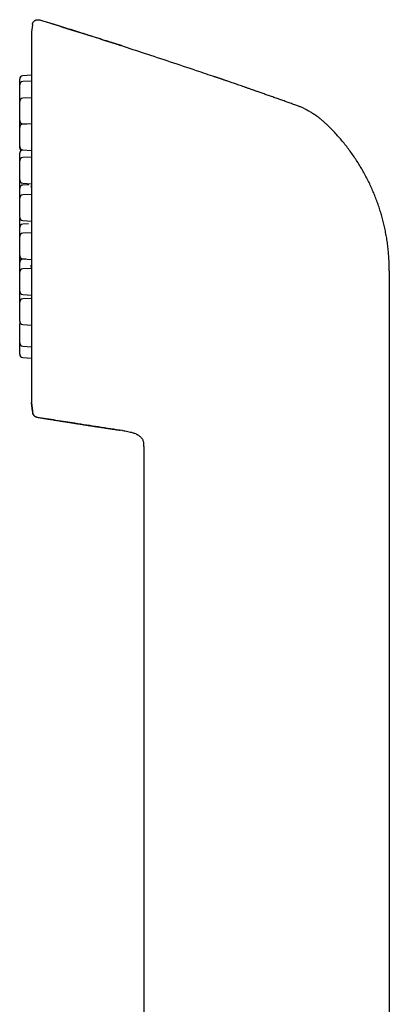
# Model space of a CAD drawing. Header units: millimetres. Extents: x 8 to 877, y 12 to 891.
# Tile 32 of 61: x 218 to 251, y 802 to 891. Entities that reach past the tile are written whole.
import ezdxf

# ---------------------------------------------------------------- set-up
doc = ezdxf.new("R2010")
doc.units = ezdxf.units.MM

msp = doc.modelspace()

# ---------------------------------------------------------------- linework, layer by layer
at = {"color": 7, "linetype": 'Continuous', "lineweight": 30}
for p, q in [((219.488, 890.758), (219.488, 890.765)), ((218.845, 890.333), (218.778, 889.704)), ((218.845, 890.339), (218.845, 890.333)), ((218.777, 889.678), (218.777, 856.285)), ((218.778, 889.678), (218.778, 889.693)), ((218.777, 885.774), (217.988, 885.732)), ((218.777, 885.258), (217.988, 885.217)), ((218.777, 883.758), (217.988, 883.717)), ((242.943, 882.955), (242.943, 882.949)), ((218.777, 881.406), (217.988, 881.365)), ((217.988, 881.4), (218.319, 881.382)), ((217.988, 879.048), (218.727, 879.009)), ((218.777, 878.412), (217.988, 878.37)), ((217.988, 876.053), (218.777, 876.012)), ((218.529, 875.919), (217.988, 875.89)), ((218.777, 875.041), (217.988, 874.999)), ((217.988, 872.682), (218.777, 872.641)), ((218.494, 872.401), (217.988, 872.374)), ((218.777, 871.592), (217.988, 871.551)), ((217.988, 869.234), (218.777, 869.193)), ((218.247, 869.22), (217.988, 869.207)), ((218.754, 868.373), (217.988, 868.332)), ((251.003, 868.164), (251.003, 855.504)), ((217.988, 866.015), (218.777, 865.974)), ((218.705, 865.666), (217.988, 865.629)), ((217.988, 863.312), (218.777, 863.27)), ((217.988, 861.364), (218.777, 861.323)), ((217.988, 860.345), (218.777, 860.303)), ((218.778, 856.271), (218.778, 856.285)), ((218.778, 856.258), (218.858, 855.504)), ((218.857, 855.504), (218.778, 856.253)), ((218.857, 855.504), (218.868, 855.397)), ((251.003, 855.504), (251.003, 736.104)), ((226.968, 853.768), (227.012, 853.761)), ((226.968, 853.768), (227.012, 853.761)), ((228.454, 853.307), (228.495, 853.274)), ((228.872, 852.599), (228.873, 852.592)), ((228.883, 852.317), (228.883, 763.198))]:
    msp.add_line(p, q, dxfattribs=at)
at = {"color": 7, "linetype": 'Continuous', "lineweight": 30, "flags": 128}
msp.add_lwpolyline([(217.706, 872.94), (217.706, 872.936), (217.703, 872.898)], dxfattribs=at)
at = {"color": 7, "linetype": 'Continuous', "lineweight": 30}
for centre, start, end in [((219.077, 889.678), 177.11209, 180), ((218.003, 885.433), 93, 180), ((218.003, 884.917), 93, 180), ((218.003, 883.417), 93, 180), ((218.003, 881.699), 180, 267), ((218.003, 881.065), 93, 180), ((218.003, 879.347), 180, 267), ((218.003, 879.232), 180, 232.20514), ((218.003, 878.758), 101.01134, 180), ((218.003, 878.071), 93, 180), ((218.003, 876.353), 180, 267), ((218.003, 875.591), 93, 180), ((218.003, 874.7), 93, 180), ((218.003, 872.982), 180, 267), ((218.003, 872.075), 93, 180), ((218.003, 871.251), 93, 180), ((218.003, 869.534), 180, 267), ((218.003, 868.907), 93, 180), ((218.003, 868.033), 93, 180), ((218.003, 866.315), 180, 267), ((218.003, 865.329), 93, 180), ((218.003, 863.611), 180, 267), ((218.003, 863.381), 157.47225, 180), ((218.003, 861.664), 180, 267), ((218.003, 860.644), 180, 267), ((219.077, 856.285), 180, 182.57328)]:
    msp.add_arc(centre, 0.3, start, end, dxfattribs=at)
for points, knots in [([(218.845, 890.339), (218.847, 890.355), (218.851, 890.388), (218.865, 890.438), (218.883, 890.488), (218.908, 890.537), (218.939, 890.584), (218.976, 890.629), (219.018, 890.669), (219.065, 890.704), (219.116, 890.734), (219.17, 890.757), (219.225, 890.774), (219.281, 890.784), (219.336, 890.787), (219.389, 890.785), (219.44, 890.778), (219.472, 890.769), (219.488, 890.765)], [0, 0, 0, 0, 0.05595, 0.11427, 0.174787, 0.237264, 0.301403, 0.366849, 0.433195, 0.5, 0.566805, 0.633151, 0.698597, 0.762736, 0.825213, 0.88573, 0.94405, 1, 1, 1, 1]), ([(219.488, 890.765), (220.276, 890.523), (221.851, 890.039), (224.21, 889.297), (225.863, 888.772), (226.729, 888.49), (226.811, 888.463)], [0, 0, 0, 0, 0.3220646, 0.6441293, 0.9661939, 1, 1, 1, 1]), ([(226.861, 888.448), (226.852, 888.451), (226.835, 888.456), (226.805, 888.465), (226.773, 888.475), (226.739, 888.485), (226.702, 888.496), (226.666, 888.507), (226.632, 888.517), (226.6, 888.527), (226.567, 888.537), (226.528, 888.549), (226.484, 888.564), (226.431, 888.581), (226.363, 888.602), (226.278, 888.63), (226.172, 888.664), (226.053, 888.702), (225.92, 888.745), (225.775, 888.791), (225.616, 888.842), (225.446, 888.896), (225.262, 888.955), (225.068, 889.017), (224.865, 889.082), (224.653, 889.149), (224.429, 889.22), (224.193, 889.295), (223.945, 889.373), (223.669, 889.46), (223.362, 889.557), (223.023, 889.663), (222.668, 889.775), (222.31, 889.887), (221.95, 889.999), (221.59, 890.111), (221.217, 890.227), (220.83, 890.346), (220.43, 890.469), (220.016, 890.597), (219.701, 890.693), (219.523, 890.748), (219.488, 890.758)], [0, 0, 0, 0, 0.011023, 0.021143, 0.030407, 0.038876, 0.046631, 0.053775, 0.058814, 0.06365, 0.068361, 0.073028, 0.079325, 0.08614, 0.093952, 0.106033, 0.119927, 0.135635, 0.153157, 0.172492, 0.193248, 0.215753, 0.240008, 0.266012, 0.292345, 0.320259, 0.349752, 0.380826, 0.41348, 0.447714, 0.490091, 0.534662, 0.581429, 0.630392, 0.675963, 0.723285, 0.772357, 0.82318, 0.875753, 0.930077, 0.986151, 1, 1, 1, 1]), ([(226.861, 888.447), (227.546, 888.226), (229.015, 887.75), (231.264, 887.006), (233.386, 886.295), (234.724, 885.837), (235.281, 885.646)], [0, 0, 0, 0, 0.243518, 0.5221, 0.800681, 1, 1, 1, 1]), ([(217.703, 884.922), (217.703, 884.938), (217.703, 884.981), (217.703, 885.046), (217.703, 885.117), (217.703, 885.182), (217.703, 885.241), (217.703, 885.287), (217.703, 885.323), (217.703, 885.35), (217.703, 885.38), (217.703, 885.408), (217.703, 885.429), (217.703, 885.431), (217.703, 885.433)], [0, 0, 0, 0, 0.053448, 0.141472, 0.229631, 0.318862, 0.407689, 0.495713, 0.554427, 0.61348, 0.673146, 0.782151, 0.89052, 1, 1, 1, 1]), ([(242.943, 882.95), (242.855, 882.982), (242.634, 883.061), (242.284, 883.187), (241.896, 883.326), (241.52, 883.461), (241.156, 883.591), (240.783, 883.723), (240.403, 883.858), (240.019, 883.994), (239.65, 884.124), (239.309, 884.244), (238.995, 884.355), (238.707, 884.456), (238.432, 884.552), (238.17, 884.644), (237.921, 884.731), (237.684, 884.813), (237.461, 884.891), (237.249, 884.964), (237.05, 885.033), (236.862, 885.098), (236.688, 885.158), (236.528, 885.214), (236.381, 885.264), (236.249, 885.31), (236.131, 885.351), (236.026, 885.387), (235.939, 885.417), (235.87, 885.44), (235.815, 885.459), (235.753, 885.481), (235.683, 885.505), (235.604, 885.534), (235.524, 885.562), (235.443, 885.591), (235.361, 885.62), (235.309, 885.638), (235.282, 885.648)], [0, 0, 0, 0, 0.033967, 0.085296, 0.135123, 0.183447, 0.230268, 0.275586, 0.327067, 0.376461, 0.423766, 0.468983, 0.507591, 0.544534, 0.579813, 0.613426, 0.645374, 0.675658, 0.704276, 0.731229, 0.75696, 0.780966, 0.803245, 0.823798, 0.842624, 0.859433, 0.874576, 0.888055, 0.899867, 0.907707, 0.914593, 0.92111, 0.931299, 0.942331, 0.954515, 0.968081, 0.9832, 1, 1, 1, 1]), ([(217.703, 884.058), (217.703, 884.08), (217.703, 884.123), (217.703, 884.188), (217.703, 884.251), (217.703, 884.314), (217.703, 884.382), (217.703, 884.455), (217.703, 884.531), (217.703, 884.601), (217.703, 884.667), (217.703, 884.726), (217.703, 884.772), (217.703, 884.807), (217.703, 884.834), (217.703, 884.864), (217.703, 884.893), (217.703, 884.914), (217.703, 884.916), (217.703, 884.917)], [0, 0, 0, 0, 0.048216, 0.09605, 0.143778, 0.191674, 0.240014, 0.305214, 0.369825, 0.434536, 0.500033, 0.565233, 0.629844, 0.672942, 0.716288, 0.760083, 0.840095, 0.91964, 1, 1, 1, 1]), ([(217.703, 883.422), (217.703, 883.431), (217.703, 883.46), (217.703, 883.515), (217.703, 883.578), (217.703, 883.636), (217.703, 883.688), (217.703, 883.757), (217.703, 883.844), (217.703, 883.95), (217.703, 884.022), (217.703, 884.058)], [0, 0, 0, 0, 0.0611566, 0.1835903, 0.3049165, 0.3858445, 0.4672393, 0.549478, 0.6998931, 0.8492627, 1, 1, 1, 1]), ([(217.703, 882.558), (217.703, 882.58), (217.703, 882.623), (217.703, 882.687), (217.703, 882.751), (217.703, 882.813), (217.703, 882.882), (217.703, 882.955), (217.703, 883.03), (217.703, 883.101), (217.703, 883.166), (217.703, 883.226), (217.703, 883.272), (217.703, 883.307), (217.703, 883.334), (217.703, 883.364), (217.703, 883.392), (217.703, 883.413), (217.703, 883.416), (217.703, 883.417)], [0, 0, 0, 0, 0.048216, 0.09605, 0.143778, 0.191674, 0.240014, 0.305214, 0.369825, 0.434536, 0.500033, 0.565233, 0.629844, 0.672942, 0.716288, 0.760083, 0.840095, 0.91964, 1, 1, 1, 1]), ([(243.383, 882.764), (243.311, 882.799), (243.167, 882.869), (243.017, 882.926), (242.943, 882.955)], [0, 0, 0, 0, 0.50044, 1, 1, 1, 1]), ([(242.943, 882.955), (242.943, 882.954), (242.943, 882.954), (242.943, 882.951), (242.943, 882.95)], [0, 0, 0, 0, 0.455529, 1, 1, 1, 1]), ([(243.383, 882.764), (243.444, 882.733), (243.56, 882.672), (243.726, 882.579), (243.877, 882.492), (243.984, 882.428), (244.051, 882.388), (244.082, 882.369), (244.112, 882.35), (244.142, 882.332), (244.171, 882.314), (244.198, 882.296), (244.227, 882.277), (244.26, 882.256), (244.301, 882.229), (244.35, 882.195), (244.408, 882.155), (244.475, 882.107), (244.548, 882.053), (244.629, 881.99), (244.713, 881.923), (244.789, 881.86), (244.857, 881.803), (244.958, 881.716), (245.099, 881.589), (245.219, 881.478), (245.279, 881.422)], [0, 0, 0, 0, 0.08756, 0.168985, 0.244013, 0.31247, 0.328653, 0.344424, 0.359786, 0.374738, 0.389283, 0.403421, 0.416222, 0.433673, 0.454723, 0.479373, 0.510188, 0.54526, 0.584605, 0.628246, 0.676208, 0.722663, 0.756057, 0.789498, 0.894789, 1, 1, 1, 1]), ([(217.703, 881.699), (217.703, 881.7), (217.703, 881.7), (217.703, 881.708), (217.703, 881.72), (217.703, 881.737), (217.703, 881.761), (217.703, 881.794), (217.703, 881.839), (217.703, 881.891), (217.703, 881.95), (217.703, 882.015), (217.703, 882.078), (217.703, 882.136), (217.703, 882.188), (217.703, 882.257), (217.703, 882.344), (217.703, 882.45), (217.703, 882.522), (217.703, 882.558)], [0, 0, 0, 0, 0.048154, 0.095957, 0.143683, 0.191612, 0.240016, 0.305216, 0.369827, 0.434537, 0.500033, 0.565233, 0.629843, 0.67294, 0.716286, 0.760081, 0.840182, 0.919727, 1, 1, 1, 1]), ([(217.703, 881.07), (217.703, 881.089), (217.703, 881.13), (217.703, 881.197), (217.703, 881.27), (217.703, 881.346), (217.703, 881.417), (217.703, 881.482), (217.703, 881.541), (217.703, 881.587), (217.703, 881.623), (217.703, 881.65), (217.703, 881.68), (217.703, 881.708), (217.703, 881.729), (217.703, 881.731), (217.703, 881.733)], [0, 0, 0, 0, 0.052909, 0.109547, 0.185941, 0.261644, 0.337463, 0.414204, 0.490597, 0.5663, 0.616796, 0.667583, 0.718897, 0.812644, 0.905845, 1, 1, 1, 1]), ([(217.703, 880.206), (217.703, 880.228), (217.703, 880.271), (217.703, 880.335), (217.703, 880.399), (217.703, 880.461), (217.703, 880.53), (217.703, 880.603), (217.703, 880.679), (217.703, 880.749), (217.703, 880.815), (217.703, 880.874), (217.703, 880.92), (217.703, 880.955), (217.703, 880.982), (217.703, 881.012), (217.703, 881.04), (217.703, 881.061), (217.703, 881.064), (217.703, 881.065)], [0, 0, 0, 0, 0.048216, 0.09605, 0.143778, 0.191674, 0.240014, 0.305214, 0.369825, 0.434536, 0.500033, 0.565233, 0.629844, 0.672942, 0.716288, 0.760083, 0.840095, 0.91964, 1, 1, 1, 1]), ([(249.79, 874.7), (249.728, 874.859), (249.603, 875.175), (249.399, 875.643), (249.183, 876.105), (248.955, 876.561), (248.713, 877.011), (248.459, 877.453), (248.193, 877.889), (247.914, 878.316), (247.624, 878.736), (247.322, 879.147), (247.009, 879.55), (246.684, 879.944), (246.349, 880.328), (246.003, 880.703), (245.647, 881.069), (245.401, 881.304), (245.279, 881.422)], [0, 0, 0, 0, 0.062501, 0.125001, 0.187501, 0.25, 0.3125, 0.375, 0.437501, 0.500001, 0.562502, 0.625002, 0.687501, 0.750001, 0.8125, 0.874999, 0.9375, 1, 1, 1, 1]), ([(217.703, 879.347), (217.703, 879.348), (217.703, 879.349), (217.703, 879.356), (217.703, 879.368), (217.703, 879.385), (217.703, 879.409), (217.703, 879.443), (217.703, 879.487), (217.703, 879.539), (217.703, 879.598), (217.703, 879.663), (217.703, 879.726), (217.703, 879.784), (217.703, 879.836), (217.703, 879.905), (217.703, 879.992), (217.703, 880.098), (217.703, 880.17), (217.703, 880.206)], [0, 0, 0, 0, 0.048154, 0.095957, 0.143683, 0.191612, 0.240016, 0.305216, 0.369827, 0.434537, 0.500033, 0.565233, 0.629843, 0.67294, 0.716286, 0.760081, 0.840182, 0.919727, 1, 1, 1, 1]), ([(217.703, 879.232), (217.703, 879.233), (217.703, 879.234), (217.703, 879.241), (217.703, 879.253), (217.703, 879.27), (217.703, 879.295), (217.703, 879.318), (217.703, 879.338), (217.703, 879.343)], [0, 0, 0, 0, 0.148047, 0.295012, 0.441745, 0.589097, 0.737912, 0.938365, 1, 1, 1, 1]), ([(217.703, 878.075), (217.703, 878.081), (217.703, 878.107), (217.703, 878.154), (217.703, 878.223), (217.703, 878.296), (217.703, 878.372), (217.703, 878.442), (217.703, 878.508), (217.703, 878.567), (217.703, 878.613), (217.703, 878.648), (217.703, 878.675), (217.703, 878.705), (217.703, 878.733), (217.703, 878.754), (217.703, 878.757), (217.703, 878.758)], [0, 0, 0, 0, 0.01436, 0.069496, 0.125143, 0.200198, 0.274575, 0.349067, 0.424463, 0.499519, 0.573896, 0.623507, 0.673405, 0.72382, 0.815925, 0.907494, 1, 1, 1, 1]), ([(217.703, 877.212), (217.703, 877.233), (217.703, 877.277), (217.703, 877.341), (217.703, 877.404), (217.703, 877.467), (217.703, 877.535), (217.703, 877.608), (217.703, 877.684), (217.703, 877.755), (217.703, 877.82), (217.703, 877.879), (217.703, 877.925), (217.703, 877.961), (217.703, 877.987), (217.703, 878.018), (217.703, 878.046), (217.703, 878.067), (217.703, 878.069), (217.703, 878.071)], [0, 0, 0, 0, 0.0482161, 0.0960504, 0.1437775, 0.1916741, 0.2400136, 0.3052143, 0.3698253, 0.434536, 0.5000326, 0.5652334, 0.6298445, 0.6729419, 0.7162879, 0.7600833, 0.8400948, 0.9196401, 1, 1, 1, 1]), ([(217.703, 876.353), (217.703, 876.353), (217.703, 876.354), (217.703, 876.362), (217.703, 876.374), (217.703, 876.391), (217.703, 876.415), (217.703, 876.448), (217.703, 876.492), (217.703, 876.544), (217.703, 876.603), (217.703, 876.668), (217.703, 876.731), (217.703, 876.789), (217.703, 876.841), (217.703, 876.91), (217.703, 876.997), (217.703, 877.104), (217.703, 877.176), (217.703, 877.212)], [0, 0, 0, 0, 0.048154, 0.095957, 0.143683, 0.191612, 0.240016, 0.305216, 0.369827, 0.434537, 0.500033, 0.565233, 0.629843, 0.67294, 0.716286, 0.760081, 0.840182, 0.919727, 1, 1, 1, 1]), ([(217.703, 875.592), (217.703, 875.614), (217.703, 875.657), (217.703, 875.722), (217.703, 875.785), (217.703, 875.848), (217.703, 875.916), (217.703, 875.989), (217.703, 876.065), (217.703, 876.135), (217.703, 876.201), (217.703, 876.26), (217.703, 876.306), (217.703, 876.334), (217.703, 876.346), (217.703, 876.348)], [0, 0, 0, 0, 0.0703561, 0.1401551, 0.2097978, 0.2796876, 0.3502239, 0.4453636, 0.539643, 0.6340677, 0.7296393, 0.8247793, 0.9190586, 0.9819456, 1, 1, 1, 1]), ([(218.777, 876.01), (218.775, 875.996), (218.771, 875.969), (218.766, 875.933), (218.761, 875.901), (218.756, 875.873), (218.751, 875.843), (218.745, 875.811), (218.738, 875.778), (218.731, 875.749), (218.726, 875.729), (218.721, 875.714), (218.72, 875.712), (218.72, 875.712)], [0, 0, 0, 0, 0.0823972, 0.1632472, 0.2362784, 0.3014833, 0.3680005, 0.4665489, 0.5821687, 0.7037306, 0.8116385, 0.9059615, 1, 1, 1, 1]), ([(217.703, 874.704), (217.703, 874.713), (217.703, 874.744), (217.703, 874.797), (217.703, 874.861), (217.703, 874.924), (217.703, 874.987), (217.703, 875.055), (217.703, 875.128), (217.703, 875.204), (217.703, 875.275), (217.703, 875.34), (217.703, 875.399), (217.703, 875.445), (217.703, 875.48), (217.703, 875.507), (217.703, 875.537), (217.703, 875.566), (217.703, 875.587), (217.703, 875.589), (217.703, 875.591)], [0, 0, 0, 0, 0.020102, 0.067349, 0.114221, 0.160989, 0.207923, 0.255291, 0.319181, 0.382493, 0.445903, 0.510083, 0.573973, 0.637285, 0.679516, 0.721991, 0.764906, 0.843309, 0.921255, 1, 1, 1, 1]), ([(217.703, 873.841), (217.703, 873.862), (217.703, 873.905), (217.703, 873.97), (217.703, 874.033), (217.703, 874.096), (217.703, 874.164), (217.703, 874.237), (217.703, 874.313), (217.703, 874.384), (217.703, 874.449), (217.703, 874.508), (217.703, 874.554), (217.703, 874.589), (217.703, 874.616), (217.703, 874.646), (217.703, 874.675), (217.703, 874.696), (217.703, 874.698), (217.703, 874.7)], [0, 0, 0, 0, 0.048216, 0.09605, 0.143778, 0.191674, 0.240014, 0.305214, 0.369825, 0.434536, 0.500033, 0.565233, 0.629844, 0.672942, 0.716288, 0.760083, 0.840095, 0.91964, 1, 1, 1, 1]), ([(217.703, 872.982), (217.703, 872.982), (217.703, 872.983), (217.703, 872.99), (217.703, 873.003), (217.703, 873.019), (217.703, 873.044), (217.703, 873.077), (217.703, 873.121), (217.703, 873.173), (217.703, 873.232), (217.703, 873.297), (217.703, 873.36), (217.703, 873.418), (217.703, 873.47), (217.703, 873.539), (217.703, 873.626), (217.703, 873.733), (217.703, 873.804), (217.703, 873.841)], [0, 0, 0, 0, 0.048154, 0.095957, 0.143683, 0.191612, 0.240016, 0.305216, 0.369827, 0.434537, 0.500033, 0.565233, 0.629843, 0.67294, 0.716286, 0.760081, 0.840182, 0.919727, 1, 1, 1, 1]), ([(251.003, 868.164), (251.002, 868.342), (250.999, 868.698), (250.974, 869.233), (250.935, 869.766), (250.88, 870.299), (250.81, 870.829), (250.724, 871.357), (250.625, 871.867), (250.515, 872.36), (250.396, 872.836), (250.264, 873.308), (250.119, 873.777), (249.962, 874.241), (249.847, 874.547), (249.79, 874.7)], [0, 0, 0, 0, 0.0799998, 0.1599998, 0.2399998, 0.3199999, 0.3999996, 0.4799989, 0.5599981, 0.6333313, 0.7066649, 0.7799987, 0.8533326, 0.9266663, 1, 1, 1, 1]), ([(217.703, 872.079), (217.703, 872.088), (217.703, 872.117), (217.703, 872.168), (217.703, 872.232), (217.703, 872.294), (217.703, 872.363), (217.703, 872.436), (217.703, 872.511), (217.703, 872.582), (217.703, 872.647), (217.703, 872.707), (217.703, 872.753), (217.703, 872.788), (217.703, 872.815), (217.703, 872.845), (217.703, 872.873), (217.703, 872.894), (217.703, 872.897), (217.703, 872.898)], [0, 0, 0, 0, 0.0190323, 0.0683333, 0.1175239, 0.166889, 0.2167108, 0.2839106, 0.3505027, 0.4171976, 0.4847025, 0.5519025, 0.6184947, 0.6629135, 0.7075886, 0.7527269, 0.8351918, 0.9171761, 1, 1, 1, 1]), ([(217.703, 871.256), (217.703, 871.264), (217.703, 871.294), (217.703, 871.345), (217.703, 871.408), (217.703, 871.471), (217.703, 871.539), (217.703, 871.613), (217.703, 871.688), (217.703, 871.759), (217.703, 871.824), (217.703, 871.883), (217.703, 871.929), (217.703, 871.965), (217.703, 871.992), (217.703, 872.022), (217.703, 872.05), (217.703, 872.071), (217.703, 872.074), (217.703, 872.075)], [0, 0, 0, 0, 0.019032, 0.068333, 0.117524, 0.166889, 0.216711, 0.283911, 0.350503, 0.417198, 0.484702, 0.551903, 0.618495, 0.662914, 0.707589, 0.752727, 0.835192, 0.917176, 1, 1, 1, 1]), ([(217.703, 870.393), (217.703, 870.414), (217.703, 870.457), (217.703, 870.522), (217.703, 870.585), (217.703, 870.648), (217.703, 870.716), (217.703, 870.789), (217.703, 870.865), (217.703, 870.936), (217.703, 871.001), (217.703, 871.06), (217.703, 871.106), (217.703, 871.141), (217.703, 871.168), (217.703, 871.198), (217.703, 871.227), (217.703, 871.248), (217.703, 871.25), (217.703, 871.251)], [0, 0, 0, 0, 0.048216, 0.09605, 0.143778, 0.191674, 0.240014, 0.305214, 0.369825, 0.434536, 0.500033, 0.565233, 0.629844, 0.672942, 0.716288, 0.760083, 0.840095, 0.91964, 1, 1, 1, 1]), ([(217.703, 869.534), (217.703, 869.534), (217.703, 869.535), (217.703, 869.542), (217.703, 869.554), (217.703, 869.571), (217.703, 869.596), (217.703, 869.629), (217.703, 869.673), (217.703, 869.725), (217.703, 869.784), (217.703, 869.849), (217.703, 869.912), (217.703, 869.97), (217.703, 870.022), (217.703, 870.091), (217.703, 870.178), (217.703, 870.284), (217.703, 870.356), (217.703, 870.393)], [0, 0, 0, 0, 0.048154, 0.095957, 0.143683, 0.191612, 0.240016, 0.305216, 0.369827, 0.434537, 0.500033, 0.565233, 0.629843, 0.67294, 0.716286, 0.760081, 0.840182, 0.919727, 1, 1, 1, 1]), ([(217.703, 870.357), (217.703, 870.357), (217.703, 870.358), (217.703, 870.366), (217.703, 870.376), (217.703, 870.385), (217.703, 870.388)], [0, 0, 0, 0, 0.282045, 0.56203, 0.841571, 1, 1, 1, 1]), ([(217.703, 869.19), (217.703, 869.211), (217.703, 869.255), (217.703, 869.319), (217.703, 869.382), (217.703, 869.445), (217.703, 869.494), (217.703, 869.521), (217.703, 869.529)], [0, 0, 0, 0, 0.186228, 0.37098, 0.55532, 0.740313, 0.927017, 1, 1, 1, 1]), ([(217.703, 868.912), (217.703, 868.933), (217.703, 868.988), (217.703, 869.082), (217.703, 869.154), (217.703, 869.19)], [0, 0, 0, 0, 0.239679, 0.618107, 1, 1, 1, 1]), ([(217.703, 868.037), (217.703, 868.041), (217.703, 868.066), (217.703, 868.113), (217.703, 868.177), (217.703, 868.241), (217.703, 868.303), (217.703, 868.372), (217.703, 868.445), (217.703, 868.521), (217.703, 868.591), (217.703, 868.657), (217.703, 868.716), (217.703, 868.762), (217.703, 868.797), (217.703, 868.824), (217.703, 868.854), (217.703, 868.882), (217.703, 868.903), (217.703, 868.906), (217.703, 868.907)], [0, 0, 0, 0, 0.008106, 0.055931, 0.103378, 0.150718, 0.198226, 0.246174, 0.310846, 0.374934, 0.43912, 0.504085, 0.568758, 0.632845, 0.675593, 0.718588, 0.762028, 0.841391, 0.920291, 1, 1, 1, 1]), ([(218.698, 868.67), (218.698, 868.67), (218.697, 868.67), (218.7, 868.663), (218.702, 868.654), (218.706, 868.642), (218.71, 868.626), (218.714, 868.61), (218.717, 868.592), (218.722, 868.571), (218.727, 868.543), (218.734, 868.505), (218.742, 868.459), (218.75, 868.404), (218.759, 868.341), (218.768, 868.273), (218.774, 868.224), (218.777, 868.197), (218.777, 868.195)], [0, 0, 0, 0, 0.038645, 0.101089, 0.157411, 0.216795, 0.268509, 0.315706, 0.358494, 0.402072, 0.464747, 0.536568, 0.61756, 0.707738, 0.805415, 0.901055, 0.993119, 1, 1, 1, 1]), ([(217.703, 867.174), (217.703, 867.195), (217.703, 867.239), (217.703, 867.303), (217.703, 867.366), (217.703, 867.429), (217.703, 867.497), (217.703, 867.57), (217.703, 867.646), (217.703, 867.717), (217.703, 867.782), (217.703, 867.841), (217.703, 867.887), (217.703, 867.923), (217.703, 867.95), (217.703, 867.98), (217.703, 868.008), (217.703, 868.029), (217.703, 868.031), (217.703, 868.033)], [0, 0, 0, 0, 0.0482161, 0.0960504, 0.1437775, 0.1916741, 0.2400136, 0.3052143, 0.3698253, 0.434536, 0.5000326, 0.5652334, 0.6298445, 0.6729419, 0.7162879, 0.7600833, 0.8400948, 0.9196401, 1, 1, 1, 1]), ([(217.703, 866.315), (217.703, 866.315), (217.703, 866.316), (217.703, 866.324), (217.703, 866.336), (217.703, 866.353), (217.703, 866.377), (217.703, 866.41), (217.703, 866.454), (217.703, 866.506), (217.703, 866.565), (217.703, 866.63), (217.703, 866.693), (217.703, 866.751), (217.703, 866.803), (217.703, 866.872), (217.703, 866.959), (217.703, 867.066), (217.703, 867.138), (217.703, 867.174)], [0, 0, 0, 0, 0.048154, 0.095957, 0.143683, 0.191612, 0.240016, 0.305216, 0.369827, 0.434537, 0.500033, 0.565233, 0.629843, 0.67294, 0.716286, 0.760081, 0.840182, 0.919727, 1, 1, 1, 1]), ([(217.703, 865.856), (217.703, 865.878), (217.703, 865.921), (217.703, 865.985), (217.703, 866.049), (217.703, 866.111), (217.703, 866.18), (217.703, 866.247), (217.703, 866.291), (217.703, 866.31)], [0, 0, 0, 0, 0.135817, 0.270558, 0.404998, 0.539915, 0.676079, 0.859739, 1, 1, 1, 1]), ([(217.703, 865.334), (217.703, 865.35), (217.703, 865.382), (217.703, 865.434), (217.703, 865.486), (217.703, 865.555), (217.703, 865.642), (217.703, 865.748), (217.703, 865.82), (217.703, 865.856)], [0, 0, 0, 0, 0.111269, 0.214743, 0.318814, 0.423964, 0.616284, 0.807268, 1, 1, 1, 1]), ([(217.703, 864.47), (217.703, 864.492), (217.703, 864.535), (217.703, 864.6), (217.703, 864.663), (217.703, 864.725), (217.703, 864.794), (217.703, 864.867), (217.703, 864.943), (217.703, 865.013), (217.703, 865.079), (217.703, 865.138), (217.703, 865.184), (217.703, 865.219), (217.703, 865.246), (217.703, 865.276), (217.703, 865.304), (217.703, 865.325), (217.703, 865.328), (217.703, 865.329)], [0, 0, 0, 0, 0.048216, 0.09605, 0.143778, 0.191674, 0.240014, 0.305214, 0.369825, 0.434536, 0.500033, 0.565233, 0.629844, 0.672942, 0.716288, 0.760083, 0.840095, 0.91964, 1, 1, 1, 1]), ([(217.703, 863.611), (217.703, 863.612), (217.703, 863.613), (217.703, 863.62), (217.703, 863.632), (217.703, 863.649), (217.703, 863.673), (217.703, 863.707), (217.703, 863.751), (217.703, 863.803), (217.703, 863.862), (217.703, 863.927), (217.703, 863.99), (217.703, 864.048), (217.703, 864.1), (217.703, 864.169), (217.703, 864.256), (217.703, 864.362), (217.703, 864.434), (217.703, 864.47)], [0, 0, 0, 0, 0.048154, 0.095957, 0.143683, 0.191612, 0.240016, 0.305216, 0.369827, 0.434537, 0.500033, 0.565233, 0.629843, 0.67294, 0.716286, 0.760081, 0.840182, 0.919727, 1, 1, 1, 1]), ([(217.703, 862.523), (217.703, 862.544), (217.703, 862.587), (217.703, 862.652), (217.703, 862.715), (217.703, 862.778), (217.703, 862.846), (217.703, 862.919), (217.703, 862.995), (217.703, 863.066), (217.703, 863.131), (217.703, 863.19), (217.703, 863.236), (217.703, 863.271), (217.703, 863.298), (217.703, 863.328), (217.703, 863.357), (217.703, 863.378), (217.703, 863.38), (217.703, 863.381)], [0, 0, 0, 0, 0.048216, 0.09605, 0.143778, 0.191674, 0.240014, 0.305214, 0.369825, 0.434536, 0.500033, 0.565233, 0.629844, 0.672942, 0.716288, 0.760083, 0.840095, 0.91964, 1, 1, 1, 1]), ([(217.703, 861.664), (217.703, 861.664), (217.703, 861.665), (217.703, 861.672), (217.703, 861.684), (217.703, 861.701), (217.703, 861.726), (217.703, 861.759), (217.703, 861.803), (217.703, 861.855), (217.703, 861.914), (217.703, 861.979), (217.703, 862.042), (217.703, 862.1), (217.703, 862.152), (217.703, 862.221), (217.703, 862.308), (217.703, 862.414), (217.703, 862.486), (217.703, 862.523)], [0, 0, 0, 0, 0.048154, 0.095957, 0.143683, 0.191612, 0.240016, 0.305216, 0.369827, 0.434537, 0.500033, 0.565233, 0.629843, 0.67294, 0.716286, 0.760081, 0.840182, 0.919727, 1, 1, 1, 1]), ([(217.703, 861.503), (217.703, 861.525), (217.703, 861.568), (217.703, 861.62), (217.703, 861.65), (217.703, 861.659)], [0, 0, 0, 0, 0.415059, 0.826832, 1, 1, 1, 1]), ([(217.703, 860.644), (217.703, 860.645), (217.703, 860.646), (217.703, 860.653), (217.703, 860.665), (217.703, 860.682), (217.703, 860.706), (217.703, 860.74), (217.703, 860.784), (217.703, 860.836), (217.703, 860.895), (217.703, 860.96), (217.703, 861.023), (217.703, 861.081), (217.703, 861.133), (217.703, 861.202), (217.703, 861.289), (217.703, 861.395), (217.703, 861.467), (217.703, 861.503)], [0, 0, 0, 0, 0.048154, 0.095957, 0.143683, 0.191612, 0.240016, 0.305216, 0.369827, 0.434537, 0.500033, 0.565233, 0.629843, 0.67294, 0.716286, 0.760081, 0.840182, 0.919727, 1, 1, 1, 1]), ([(218.868, 855.412), (218.872, 855.383), (218.881, 855.325), (218.912, 855.243), (218.957, 855.167), (219.013, 855.102), (219.077, 855.049), (219.146, 855.009), (219.215, 854.981), (219.262, 854.971), (219.285, 854.966)], [0, 0, 0, 0, 0.132237, 0.266451, 0.400434, 0.531981, 0.659102, 0.780179, 0.894046, 1, 1, 1, 1]), ([(218.868, 855.409), (218.868, 855.408), (218.868, 855.4), (218.868, 855.399), (218.868, 855.399)], [0, 0, 0, 0, 0.12841, 1, 1, 1, 1]), ([(219.285, 854.958), (219.26, 854.963), (219.208, 854.974), (219.134, 855.006), (219.063, 855.05), (219, 855.106), (218.948, 855.172), (218.908, 855.245), (218.88, 855.321), (218.872, 855.373), (218.868, 855.399)], [0, 0, 0, 0, 0.119158, 0.243186, 0.370688, 0.5, 0.629312, 0.756814, 0.880842, 1, 1, 1, 1]), ([(219.285, 854.962), (219.285, 854.962), (219.285, 854.963), (219.285, 854.966), (219.285, 854.967)], [0, 0, 0, 0, 0.736008, 1, 1, 1, 1]), ([(219.285, 854.961), (219.404, 854.941), (219.684, 854.896), (220.12, 854.826), (220.586, 854.751), (221.037, 854.679), (221.471, 854.61), (221.889, 854.544), (222.281, 854.482), (222.647, 854.425), (222.988, 854.372), (223.315, 854.321), (223.629, 854.272), (223.93, 854.226), (224.224, 854.181), (224.513, 854.137), (224.794, 854.094), (225.059, 854.053), (225.308, 854.016), (225.54, 853.981), (225.757, 853.948), (225.952, 853.919), (226.128, 853.892), (226.283, 853.869), (226.426, 853.848), (226.554, 853.829), (226.67, 853.812), (226.741, 853.801), (226.775, 853.796)], [0, 0, 0, 0, 0.047651, 0.112001, 0.174197, 0.23424, 0.292131, 0.347869, 0.401456, 0.448689, 0.494114, 0.537734, 0.579548, 0.619558, 0.657765, 0.697389, 0.734871, 0.770211, 0.803413, 0.83448, 0.863414, 0.890221, 0.912931, 0.933863, 0.953025, 0.970426, 0.986079, 1, 1, 1, 1]), ([(226.968, 853.768), (226.25, 853.874), (224.815, 854.087), (222.817, 854.394), (220.974, 854.684), (219.848, 854.867), (219.285, 854.958)], [0, 0, 0, 0, 0.28, 0.56, 0.78, 1, 1, 1, 1]), ([(227.012, 853.761), (227.076, 853.752), (227.223, 853.73), (227.453, 853.69), (227.667, 853.643), (227.844, 853.593), (227.986, 853.546), (228.126, 853.491), (228.25, 853.432), (228.36, 853.371), (228.455, 853.308), (228.544, 853.238), (228.626, 853.16), (228.699, 853.073), (228.76, 852.979), (228.809, 852.876), (228.844, 852.769), (228.865, 852.673), (228.871, 852.614), (228.873, 852.592)], [0, 0, 0, 0, 0.0807123, 0.1869552, 0.2932957, 0.3560926, 0.418938, 0.4817999, 0.5446007, 0.5921447, 0.6396046, 0.687074, 0.7347283, 0.7824065, 0.82995, 0.8774435, 0.9249998, 0.9725291, 1, 1, 1, 1]), ([(228.883, 852.317), (228.883, 852.355), (228.883, 852.43), (228.881, 852.522), (228.875, 852.576), (228.873, 852.592)], [0, 0, 0, 0, 0.40949, 0.818722, 1, 1, 1, 1])]:
    msp.add_open_spline(points, degree=3, knots=knots, dxfattribs=at)

doc.saveas('drawing.dxf')
